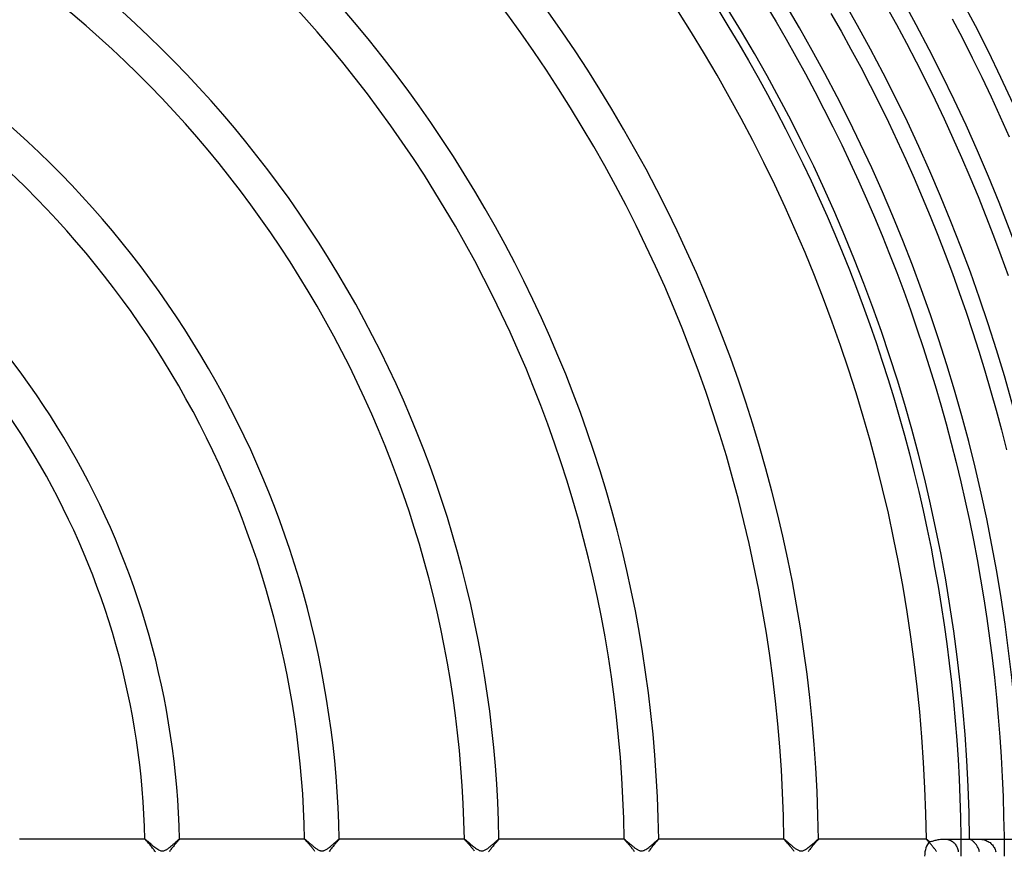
# Model space of a CAD drawing. Header units: millimetres. Extents: x -345 to 345, y -305 to 305.
# Tile 60 of 87: x 76 to 190, y 1 to 97. Entities that reach past the tile are written whole.
import ezdxf

# ---------------------------------------------------------------- set-up
doc = ezdxf.new("R2010")
doc.units = ezdxf.units.MM
doc.layers.add('HIDDEN', color=7, linetype='Continuous')
doc.layers.add('THICK', color=7, linetype='Continuous')

msp = doc.modelspace()

# ---------------------------------------------------------------- linework, layer by layer
at = {"layer": 'HIDDEN'}
for p, q in [((90.48, 2), (90.48, 2)), ((90.48, 2), (90.48, 2)), ((90.48, 2), (90.48, 2)), ((90.48, 2), (90.48, 2)), ((90.48, 2), (90.48, 2)), ((90.48, 2), (90.48, 2)), ((90.48, 2), (90.48, 2)), ((90.48, 2), (90.49, 1.99)), ((90.49, 1.99), (90.52, 1.98)), ((90.52, 1.98), (90.55, 1.95)), ((90.55, 1.95), (90.6, 1.91)), ((90.6, 1.91), (90.66, 1.87)), ((90.66, 1.87), (90.72, 1.81)), ((90.72, 1.81), (90.8, 1.74)), ((90.8, 1.74), (90.88, 1.67)), ((90.88, 1.67), (90.97, 1.59)), ((90.97, 1.59), (91.07, 1.51)), ((91.07, 1.51), (91.17, 1.42)), ((91.17, 1.42), (91.28, 1.33)), ((91.28, 1.33), (91.4, 1.23)), ((91.4, 1.23), (91.51, 1.14)), ((91.51, 1.14), (91.62, 1.05)), ((93.44, 1.11), (93.49, 1.16)), ((93.49, 1.16), (93.55, 1.2)), ((93.55, 1.2), (93.6, 1.25)), ((93.6, 1.25), (93.66, 1.3)), ((93.66, 1.3), (93.71, 1.34)), ((93.71, 1.34), (93.77, 1.39)), ((93.77, 1.39), (93.82, 1.44)), ((93.82, 1.44), (93.88, 1.48)), ((93.88, 1.48), (93.93, 1.53)), ((93.93, 1.53), (93.98, 1.58)), ((93.98, 1.58), (94.03, 1.62)), ((94.03, 1.62), (94.08, 1.66)), ((94.08, 1.66), (94.12, 1.7)), ((94.12, 1.7), (94.16, 1.74)), ((94.16, 1.74), (94.21, 1.78)), ((94.21, 1.78), (94.25, 1.81)), ((94.25, 1.81), (94.28, 1.85)), ((94.28, 1.85), (94.32, 1.88)), ((94.32, 1.88), (94.35, 1.9)), ((94.35, 1.9), (94.38, 1.93)), ((94.38, 1.93), (94.4, 1.95)), ((94.4, 1.95), (94.43, 1.97)), ((94.43, 1.97), (94.44, 1.98)), ((94.44, 1.98), (94.46, 1.99)), ((94.46, 1.99), (94.47, 2)), ((94.47, 2), (94.48, 2)), ((94.48, 2), (94.48, 2)), ((94.48, 2), (94.48, 2)), ((94.48, 2), (94.48, 2)), ((94.48, 2), (94.48, 2)), ((94.48, 2), (94.48, 2)), ((94.48, 2), (94.48, 2)), ((94.48, 2), (94.48, 2)), ((108.98, 2), (108.98, 2)), ((108.98, 2), (108.98, 2)), ((108.98, 2), (108.98, 2)), ((108.98, 2), (108.98, 2)), ((108.98, 2), (108.98, 2)), ((108.98, 2), (108.98, 2)), ((108.98, 2), (108.98, 2)), ((108.98, 2), (108.99, 2)), ((108.99, 2), (109, 1.99)), ((109, 1.99), (109.02, 1.98)), ((109.02, 1.98), (109.05, 1.96)), ((109.05, 1.96), (109.07, 1.94)), ((109.07, 1.94), (109.11, 1.91)), ((109.11, 1.91), (109.15, 1.88)), ((109.15, 1.88), (109.19, 1.84)), ((109.19, 1.84), (109.23, 1.8)), ((109.23, 1.8), (109.28, 1.76)), ((109.28, 1.76), (109.34, 1.71)), ((109.34, 1.71), (109.4, 1.66)), ((109.4, 1.66), (109.46, 1.61)), ((109.46, 1.61), (109.52, 1.56)), ((109.52, 1.56), (109.59, 1.5)), ((109.59, 1.5), (109.65, 1.44)), ((109.65, 1.44), (109.72, 1.38)), ((109.72, 1.38), (109.8, 1.32)), ((109.8, 1.32), (109.87, 1.26)), ((109.87, 1.26), (109.94, 1.2)), ((109.94, 1.2), (110.02, 1.14)), ((111.96, 1.13), (112.04, 1.2)), ((112.04, 1.2), (112.13, 1.27)), ((112.13, 1.27), (112.21, 1.34)), ((112.21, 1.34), (112.29, 1.41)), ((112.29, 1.41), (112.37, 1.48)), ((112.37, 1.48), (112.45, 1.55)), ((112.45, 1.55), (112.52, 1.61)), ((112.52, 1.61), (112.59, 1.68)), ((112.59, 1.68), (112.66, 1.74)), ((112.66, 1.74), (112.72, 1.79)), ((112.72, 1.79), (112.78, 1.84)), ((112.78, 1.84), (112.83, 1.89)), ((112.83, 1.89), (112.88, 1.93)), ((112.88, 1.93), (112.92, 1.96)), ((112.92, 1.96), (112.95, 1.98)), ((112.95, 1.98), (112.97, 2)), ((112.97, 2), (112.98, 2)), ((112.98, 2), (112.98, 2)), ((112.98, 2), (112.98, 2)), ((112.98, 2), (112.98, 2)), ((112.98, 2), (112.98, 2)), ((112.98, 2), (112.98, 2)), ((112.98, 2), (112.98, 2)), ((112.98, 2), (112.98, 2)), ((127.48, 2), (127.48, 2)), ((127.48, 2), (127.48, 2)), ((127.48, 2), (127.48, 2)), ((127.48, 2), (127.49, 2)), ((127.49, 2), (127.48, 2)), ((127.49, 2), (127.49, 2)), ((127.49, 2), (127.49, 2)), ((127.49, 2), (127.5, 2)), ((127.5, 2), (127.52, 1.98)), ((127.52, 1.98), (127.55, 1.96)), ((127.55, 1.96), (127.58, 1.93)), ((127.58, 1.93), (127.63, 1.89)), ((127.63, 1.89), (127.68, 1.85)), ((127.68, 1.85), (127.74, 1.8)), ((127.74, 1.8), (127.8, 1.75)), ((127.8, 1.75), (127.87, 1.69)), ((127.87, 1.69), (127.94, 1.62)), ((127.94, 1.62), (128.02, 1.56)), ((128.02, 1.56), (128.1, 1.49)), ((128.1, 1.49), (128.18, 1.42)), ((128.18, 1.42), (128.27, 1.34)), ((128.27, 1.34), (128.35, 1.27)), ((128.35, 1.27), (128.44, 1.2)), ((128.44, 1.2), (128.53, 1.13)), ((130.41, 1.09), (130.48, 1.15)), ((130.48, 1.15), (130.56, 1.21)), ((130.56, 1.21), (130.63, 1.27)), ((130.63, 1.27), (130.71, 1.33)), ((130.71, 1.33), (130.78, 1.4)), ((130.78, 1.4), (130.85, 1.46)), ((130.85, 1.46), (130.92, 1.52)), ((130.92, 1.52), (130.98, 1.57)), ((130.98, 1.57), (131.04, 1.63)), ((131.04, 1.63), (131.1, 1.68)), ((131.1, 1.68), (131.16, 1.73)), ((131.16, 1.73), (131.21, 1.78)), ((131.21, 1.78), (131.26, 1.82)), ((131.26, 1.82), (131.31, 1.86)), ((131.31, 1.86), (131.35, 1.9)), ((131.35, 1.9), (131.38, 1.93)), ((131.38, 1.93), (131.41, 1.95)), ((131.41, 1.95), (131.44, 1.97)), ((131.44, 1.97), (131.46, 1.99)), ((131.46, 1.99), (131.47, 2)), ((131.47, 2), (131.48, 2)), ((131.48, 2), (131.48, 2)), ((131.48, 2), (131.48, 2)), ((131.48, 2), (131.48, 2)), ((131.48, 2), (131.48, 2)), ((131.48, 2), (131.48, 2)), ((131.48, 2), (131.48, 2)), ((131.48, 2), (131.48, 2)), ((145.99, 2), (145.99, 2)), ((145.99, 2), (145.99, 2)), ((145.99, 2), (145.99, 2)), ((145.99, 2), (145.99, 2)), ((145.99, 2), (145.99, 2)), ((145.99, 2), (145.99, 2)), ((145.99, 2), (145.99, 2)), ((145.99, 2), (146, 2)), ((146, 2), (146.01, 1.99)), ((146.01, 1.99), (146.02, 1.98)), ((146.02, 1.98), (146.04, 1.97)), ((146.04, 1.97), (146.06, 1.95)), ((146.06, 1.95), (146.09, 1.93)), ((146.09, 1.93), (146.12, 1.9)), ((146.12, 1.9), (146.15, 1.87)), ((146.15, 1.87), (146.19, 1.84)), ((146.19, 1.84), (146.23, 1.81)), ((146.23, 1.81), (146.27, 1.77)), ((146.27, 1.77), (146.32, 1.73)), ((146.32, 1.73), (146.36, 1.69)), ((146.36, 1.69), (146.41, 1.65)), ((146.41, 1.65), (146.47, 1.6)), ((146.47, 1.6), (146.52, 1.56)), ((146.52, 1.56), (146.58, 1.51)), ((146.58, 1.51), (146.63, 1.46)), ((146.63, 1.46), (146.69, 1.41)), ((146.69, 1.41), (146.75, 1.36)), ((146.75, 1.36), (146.81, 1.31)), ((146.81, 1.31), (146.88, 1.25)), ((146.88, 1.25), (146.94, 1.2)), ((146.94, 1.2), (147.01, 1.15)), ((147.01, 1.15), (147.07, 1.09)), ((148.95, 1.12), (149.07, 1.21)), ((149.07, 1.21), (149.18, 1.31)), ((149.18, 1.31), (149.29, 1.4)), ((149.29, 1.4), (149.39, 1.5)), ((149.39, 1.5), (149.5, 1.59)), ((149.5, 1.59), (149.59, 1.67)), ((149.59, 1.67), (149.68, 1.75)), ((149.68, 1.75), (149.76, 1.82)), ((149.76, 1.82), (149.83, 1.88)), ((149.83, 1.88), (149.89, 1.93)), ((149.89, 1.93), (149.94, 1.97)), ((149.94, 1.97), (149.97, 1.99)), ((149.97, 1.99), (149.98, 2)), ((149.99, 2), (149.98, 2)), ((149.98, 2), (149.98, 2)), ((149.98, 2), (149.99, 2)), ((149.99, 2), (149.99, 2)), ((149.99, 2), (149.99, 2)), ((149.99, 2), (149.99, 2)), ((149.99, 2), (149.99, 2)), ((164.49, 2), (164.49, 2)), ((164.49, 2), (164.49, 2)), ((164.49, 2), (164.49, 2)), ((164.49, 2), (164.49, 2)), ((164.49, 2), (164.49, 2)), ((164.49, 2), (164.49, 2)), ((164.49, 2), (164.49, 2)), ((164.49, 2), (164.5, 2)), ((164.5, 2), (164.51, 1.99)), ((164.51, 1.99), (164.53, 1.97)), ((164.53, 1.97), (164.56, 1.96)), ((164.56, 1.96), (164.59, 1.93)), ((164.59, 1.93), (164.62, 1.9)), ((164.62, 1.9), (164.66, 1.87)), ((164.66, 1.87), (164.71, 1.83)), ((164.71, 1.83), (164.76, 1.78)), ((164.76, 1.78), (164.81, 1.74)), ((164.81, 1.74), (164.87, 1.69)), ((164.87, 1.69), (164.93, 1.63)), ((164.93, 1.63), (165, 1.58)), ((165, 1.58), (165.07, 1.52)), ((165.07, 1.52), (165.13, 1.46)), ((165.13, 1.46), (165.21, 1.4)), ((165.21, 1.4), (165.28, 1.34)), ((165.28, 1.34), (165.35, 1.27)), ((165.35, 1.27), (165.43, 1.21)), ((165.43, 1.21), (165.5, 1.15)), ((165.5, 1.15), (165.58, 1.09)), ((167.4, 1.08), (167.5, 1.16)), ((167.5, 1.16), (167.6, 1.24)), ((167.6, 1.24), (167.7, 1.33)), ((167.7, 1.33), (167.8, 1.41)), ((167.8, 1.41), (167.89, 1.49)), ((167.89, 1.49), (167.98, 1.57)), ((167.98, 1.57), (168.07, 1.65)), ((168.07, 1.65), (168.15, 1.72)), ((168.15, 1.72), (168.22, 1.79)), ((168.22, 1.79), (168.29, 1.85)), ((168.29, 1.85), (168.35, 1.9)), ((168.35, 1.9), (168.4, 1.94)), ((168.4, 1.94), (168.44, 1.97)), ((168.44, 1.97), (168.47, 1.99)), ((168.47, 1.99), (168.49, 2)), ((168.49, 2), (168.49, 2)), ((168.49, 2), (168.49, 2)), ((168.49, 2), (168.49, 2)), ((168.49, 2), (168.49, 2)), ((168.49, 2), (168.49, 2)), ((168.49, 2), (168.49, 2)), ((168.49, 2), (168.49, 2)), ((180.99, 2), (180.99, 2)), ((180.99, 2), (181, 2)), ((180.99, 2), (180.99, 2)), ((180.99, 2), (180.99, 2)), ((180.99, 2), (180.99, 2)), ((180.99, 2), (180.99, 2)), ((180.99, 2), (180.99, 2)), ((180.99, 2), (180.99, 2)), ((181, 2), (181.01, 1.99)), ((181.01, 1.99), (181.02, 1.98)), ((181.02, 1.98), (181.04, 1.97)), ((181.04, 1.97), (181.06, 1.96)), ((181.06, 1.96), (181.08, 1.94)), ((181.08, 1.94), (181.1, 1.92)), ((181.1, 1.92), (181.13, 1.89)), ((181.13, 1.89), (181.16, 1.87)), ((181.16, 1.87), (181.2, 1.84)), ((181.2, 1.84), (181.24, 1.81)), ((181.24, 1.81), (181.27, 1.77)), ((181.27, 1.77), (181.32, 1.74)), ((181.32, 1.74), (181.36, 1.7)), ((181.36, 1.7), (181.44, 1.71)), ((181.44, 1.71), (181.52, 1.73)), ((181.52, 1.73), (181.61, 1.75)), ((181.61, 1.75), (181.7, 1.77)), ((181.7, 1.77), (181.8, 1.8)), ((181.8, 1.8), (181.91, 1.83)), ((181.91, 1.83), (182.02, 1.85)), ((182.02, 1.85), (182.13, 1.88)), ((182.13, 1.88), (182.25, 1.91)), ((182.25, 1.91), (182.37, 1.93)), ((182.37, 1.93), (182.49, 1.96)), ((182.49, 1.96), (182.61, 1.97)), ((182.61, 1.97), (182.74, 1.99)), ((182.74, 1.99), (182.87, 2)), ((182.87, 2), (183, 2)), ((183, 2), (183.12, 2)), ((183, 2), (184.99, 2)), ((183.12, 2), (183.25, 1.99)), ((183.25, 1.99), (183.37, 1.97)), ((183.37, 1.97), (183.49, 1.95)), ((183.49, 1.95), (183.61, 1.91)), ((183.61, 1.91), (183.72, 1.87)), ((183.72, 1.87), (183.83, 1.83)), ((183.83, 1.83), (183.93, 1.77)), ((183.93, 1.77), (184.02, 1.71)), ((184.02, 1.71), (184.11, 1.64)), ((184.11, 1.64), (184.2, 1.56)), ((184.2, 1.56), (184.27, 1.48)), ((184.27, 1.48), (184.34, 1.4)), ((184.34, 1.4), (184.41, 1.3)), ((184.41, 1.3), (184.46, 1.21)), ((184.46, 1.21), (184.52, 1.11)), ((185.99, 2), (185.99, 2)), ((185.99, 2), (185.99, 2)), ((185.99, 2), (185.99, 2)), ((185.99, 2), (185.99, 2)), ((185.99, 2), (185.99, 2)), ((185.99, 2), (185.99, 2)), ((185.99, 2), (186.01, 2)), ((185.99, 2), (185.99, 2)), ((186.01, 2), (186.03, 2)), ((186.03, 2), (186.07, 2)), ((186.07, 2), (186.11, 1.99)), ((186.11, 1.99), (186.16, 1.99)), ((186.16, 1.99), (186.22, 1.99)), ((186.22, 1.99), (186.3, 1.99)), ((186.3, 1.99), (186.38, 1.99)), ((186.38, 1.99), (186.46, 2)), ((186.46, 2), (186.56, 2)), ((186.56, 2), (186.65, 2)), ((186.65, 2), (186.76, 2)), ((186.76, 2), (186.86, 2)), ((186.76, 2), (189.99, 2)), ((186.86, 2), (186.97, 2)), ((186.97, 2), (187.08, 1.99)), ((187.08, 1.99), (187.19, 1.98)), ((187.19, 1.98), (187.31, 1.97)), ((187.31, 1.97), (187.43, 1.95)), ((187.43, 1.95), (187.55, 1.93)), ((187.55, 1.93), (187.67, 1.9)), ((187.67, 1.9), (187.8, 1.86)), ((187.8, 1.86), (187.92, 1.82)), ((187.92, 1.82), (188.03, 1.77)), ((188.03, 1.77), (188.15, 1.71)), ((188.15, 1.71), (188.25, 1.65)), ((188.25, 1.65), (188.36, 1.58)), ((188.36, 1.58), (188.46, 1.5)), ((188.46, 1.5), (188.55, 1.41)), ((188.55, 1.41), (188.63, 1.32)), ((188.63, 1.32), (188.71, 1.22)), ((188.71, 1.22), (188.78, 1.11)), ((91.62, 1.05), (91.74, 0.97)), ((91.74, 0.97), (91.85, 0.89)), ((91.85, 0.89), (91.96, 0.81)), ((91.96, 0.81), (92.07, 0.75)), ((92.07, 0.75), (92.17, 0.7)), ((92.17, 0.7), (92.26, 0.67)), ((92.26, 0.67), (92.34, 0.64)), ((92.34, 0.64), (92.41, 0.63)), ((92.41, 0.63), (92.48, 0.62)), ((92.48, 0.62), (92.55, 0.63)), ((92.55, 0.63), (92.62, 0.64)), ((92.62, 0.64), (92.69, 0.65)), ((92.69, 0.65), (92.76, 0.67)), ((92.76, 0.67), (92.82, 0.7)), ((92.82, 0.7), (92.89, 0.73)), ((92.89, 0.73), (92.95, 0.76)), ((92.95, 0.76), (93.01, 0.8)), ((93.01, 0.8), (93.07, 0.84)), ((93.07, 0.84), (93.12, 0.87)), ((93.12, 0.87), (93.17, 0.91)), ((93.17, 0.91), (93.22, 0.94)), ((93.22, 0.94), (93.27, 0.98)), ((93.27, 0.98), (93.33, 1.02)), ((93.33, 1.02), (93.38, 1.07)), ((93.38, 1.07), (93.44, 1.11)), ((110.02, 1.14), (110.1, 1.07)), ((110.1, 1.07), (110.17, 1.02)), ((110.17, 1.02), (110.25, 0.96)), ((110.25, 0.96), (110.33, 0.9)), ((110.33, 0.9), (110.4, 0.85)), ((110.4, 0.85), (110.48, 0.8)), ((110.48, 0.8), (110.55, 0.76)), ((110.55, 0.76), (110.62, 0.72)), ((110.62, 0.72), (110.69, 0.69)), ((110.69, 0.69), (110.76, 0.67)), ((110.76, 0.67), (110.82, 0.65)), ((110.82, 0.65), (110.88, 0.64)), ((110.88, 0.64), (110.93, 0.63)), ((110.93, 0.63), (110.99, 0.62)), ((110.99, 0.62), (111.04, 0.63)), ((111.04, 0.63), (111.09, 0.63)), ((111.09, 0.63), (111.15, 0.64)), ((111.15, 0.64), (111.2, 0.66)), ((111.2, 0.66), (111.26, 0.68)), ((111.26, 0.68), (111.32, 0.7)), ((111.32, 0.7), (111.39, 0.73)), ((111.39, 0.73), (111.47, 0.77)), ((111.47, 0.77), (111.54, 0.82)), ((111.54, 0.82), (111.62, 0.87)), ((111.62, 0.87), (111.71, 0.93)), ((111.71, 0.93), (111.79, 0.99)), ((111.79, 0.99), (111.87, 1.06)), ((111.87, 1.06), (111.96, 1.13)), ((128.53, 1.13), (128.61, 1.06)), ((128.61, 1.06), (128.7, 1)), ((128.7, 1), (128.78, 0.94)), ((128.78, 0.94), (128.87, 0.88)), ((128.87, 0.88), (128.95, 0.82)), ((128.95, 0.82), (129.03, 0.77)), ((129.03, 0.77), (129.12, 0.73)), ((129.12, 0.73), (129.2, 0.69)), ((129.2, 0.69), (129.29, 0.66)), ((129.29, 0.66), (129.37, 0.64)), ((129.37, 0.64), (129.44, 0.63)), ((129.44, 0.63), (129.52, 0.62)), ((129.52, 0.62), (129.59, 0.63)), ((129.59, 0.63), (129.67, 0.65)), ((129.67, 0.65), (129.74, 0.67)), ((129.74, 0.67), (129.82, 0.7)), ((129.82, 0.7), (129.9, 0.74)), ((129.9, 0.74), (129.97, 0.78)), ((129.97, 0.78), (130.05, 0.82)), ((130.05, 0.82), (130.12, 0.87)), ((130.12, 0.87), (130.19, 0.92)), ((130.19, 0.92), (130.26, 0.97)), ((130.26, 0.97), (130.33, 1.03)), ((130.33, 1.03), (130.41, 1.09)), ((147.07, 1.09), (147.14, 1.04)), ((147.14, 1.04), (147.2, 0.99)), ((147.2, 0.99), (147.27, 0.95)), ((147.27, 0.95), (147.33, 0.9)), ((147.33, 0.9), (147.39, 0.86)), ((147.39, 0.86), (147.46, 0.82)), ((147.46, 0.82), (147.52, 0.78)), ((147.52, 0.78), (147.58, 0.75)), ((147.58, 0.75), (147.64, 0.71)), ((147.64, 0.71), (147.71, 0.69)), ((147.71, 0.69), (147.77, 0.66)), ((147.77, 0.66), (147.85, 0.64)), ((147.85, 0.64), (147.92, 0.63)), ((147.92, 0.63), (147.99, 0.62)), ((147.99, 0.62), (148.06, 0.63)), ((148.06, 0.63), (148.13, 0.64)), ((148.13, 0.64), (148.21, 0.66)), ((148.21, 0.66), (148.3, 0.69)), ((148.3, 0.69), (148.4, 0.74)), ((148.4, 0.74), (148.51, 0.8)), ((148.51, 0.8), (148.62, 0.87)), ((148.62, 0.87), (148.73, 0.95)), ((148.73, 0.95), (148.84, 1.03)), ((148.84, 1.03), (148.95, 1.12)), ((165.58, 1.09), (165.65, 1.03)), ((165.65, 1.03), (165.73, 0.97)), ((165.73, 0.97), (165.8, 0.92)), ((165.8, 0.92), (165.88, 0.87)), ((165.88, 0.87), (165.96, 0.82)), ((165.96, 0.82), (166.03, 0.77)), ((166.03, 0.77), (166.1, 0.73)), ((166.1, 0.73), (166.18, 0.7)), ((166.18, 0.7), (166.24, 0.67)), ((166.24, 0.67), (166.31, 0.65)), ((166.31, 0.65), (166.37, 0.64)), ((166.37, 0.64), (166.42, 0.63)), ((166.42, 0.63), (166.48, 0.62)), ((166.48, 0.62), (166.53, 0.63)), ((166.53, 0.63), (166.59, 0.63)), ((166.59, 0.63), (166.64, 0.64)), ((166.64, 0.64), (166.7, 0.65)), ((166.7, 0.65), (166.76, 0.67)), ((166.76, 0.67), (166.83, 0.7)), ((166.83, 0.7), (166.91, 0.74)), ((166.91, 0.74), (167, 0.8)), ((167, 0.8), (167.1, 0.86)), ((167.1, 0.86), (167.2, 0.92)), ((167.2, 0.92), (167.3, 1)), ((167.3, 1), (167.4, 1.08)), ((184.52, 1.11), (184.56, 1)), ((184.56, 1), (184.6, 0.89)), ((184.6, 0.89), (184.64, 0.78)), ((184.64, 0.78), (184.66, 0.66)), ((184.66, 0.66), (184.69, 0.53)), ((188.78, 1.11), (188.84, 1)), ((188.84, 1), (188.9, 0.89)), ((188.9, 0.89), (188.95, 0.77)), ((188.95, 0.77), (188.99, 0.64)), ((188.99, 0.64), (189.02, 0.52))]:
    msp.add_line(p, q, dxfattribs=at)
msp.add_ellipse((181.99, 0), major_axis=(0, -2), ratio=0.601251, start_param=-2.587025, end_param=-1.570796, dxfattribs=at)
at = {"layer": 'THICK'}
for p, q in [((162.39, 98.64), (163.58, 96.66)), ((176.35, 98.51), (177.53, 96.37)), ((156.94, 97.95), (158.12, 96.04)), ((169.94, 97.66), (171.11, 95.59)), ((183.99, 97.01), (185.16, 94.77)), ((158.12, 96.04), (159.27, 94.11)), ((163.58, 96.66), (164.74, 94.67)), ((177.53, 96.37), (178.69, 94.21)), ((164.74, 94.67), (165.87, 92.66)), ((171.11, 95.59), (172.26, 93.51)), ((185.16, 94.77), (186.29, 92.51)), ((159.27, 94.11), (160.4, 92.18)), ((178.69, 94.21), (179.82, 92.03)), ((165.87, 92.66), (166.98, 90.64)), ((172.26, 93.51), (173.38, 91.41)), ((186.29, 92.51), (187.4, 90.25)), ((160.4, 92.18), (161.51, 90.22)), ((173.38, 91.41), (174.48, 89.3)), ((179.82, 92.03), (180.92, 89.85)), ((161.51, 90.22), (162.59, 88.26)), ((166.98, 90.64), (168.07, 88.61)), ((187.4, 90.25), (188.48, 87.97)), ((174.48, 89.3), (175.55, 87.18)), ((180.92, 89.85), (182, 87.64)), ((162.59, 88.26), (163.65, 86.28)), ((168.07, 88.61), (169.13, 86.57)), ((188.48, 87.97), (189.54, 85.68)), ((175.55, 87.18), (176.59, 85.04)), ((182, 87.64), (183.05, 85.43)), ((163.65, 86.28), (164.68, 84.29)), ((169.13, 86.57), (170.17, 84.51)), ((189.54, 85.68), (190.56, 83.37)), ((170.17, 84.51), (171.18, 82.44)), ((176.59, 85.04), (177.61, 82.89)), ((183.05, 85.43), (184.07, 83.2)), ((164.68, 84.29), (165.69, 82.28)), ((165.69, 82.28), (166.68, 80.27)), ((171.18, 82.44), (172.17, 80.36)), ((177.61, 82.89), (178.6, 80.73)), ((184.07, 83.2), (185.06, 80.97)), ((166.68, 80.27), (167.64, 78.24)), ((172.17, 80.36), (173.13, 78.26)), ((178.6, 80.73), (179.57, 78.56)), ((185.06, 80.97), (186.03, 78.71)), ((186.03, 78.71), (186.97, 76.45)), ((167.64, 78.24), (168.58, 76.2)), ((173.13, 78.26), (174.07, 76.16)), ((179.57, 78.56), (180.51, 76.38)), ((186.97, 76.45), (187.89, 74.18)), ((168.58, 76.2), (169.49, 74.15)), ((174.07, 76.16), (174.98, 74.04)), ((180.51, 76.38), (181.42, 74.18)), ((169.49, 74.15), (170.38, 72.09)), ((181.42, 74.18), (182.31, 71.98)), ((187.89, 74.18), (188.77, 71.89)), ((174.98, 74.04), (175.87, 71.91)), ((170.38, 72.09), (171.24, 70.02)), ((175.87, 71.91), (176.73, 69.77)), ((182.31, 71.98), (183.17, 69.76)), ((188.77, 71.89), (189.63, 69.6)), ((171.24, 70.02), (172.07, 67.94)), ((176.73, 69.77), (177.56, 67.62)), ((183.17, 69.76), (184, 67.53)), ((189.63, 69.6), (190.46, 67.29)), ((172.07, 67.94), (172.89, 65.84)), ((177.56, 67.62), (178.37, 65.46)), ((184, 67.53), (184.8, 65.3)), ((172.89, 65.84), (173.67, 63.74)), ((178.37, 65.46), (179.15, 63.3)), ((184.8, 65.3), (185.58, 63.05)), ((173.67, 63.74), (174.43, 61.63)), ((179.15, 63.3), (179.9, 61.12)), ((185.58, 63.05), (186.33, 60.79)), ((174.43, 61.63), (175.17, 59.51)), ((179.9, 61.12), (180.63, 58.93)), ((186.33, 60.79), (187.06, 58.53)), ((175.17, 59.51), (175.88, 57.38)), ((180.63, 58.93), (181.33, 56.74)), ((187.06, 58.53), (187.75, 56.26)), ((175.88, 57.38), (176.56, 55.24)), ((181.33, 56.74), (182.01, 54.53)), ((187.75, 56.26), (188.42, 53.97)), ((176.56, 55.24), (177.22, 53.1)), ((182.01, 54.53), (182.65, 52.32)), ((188.42, 53.97), (189.06, 51.68)), ((177.22, 53.1), (177.85, 50.94)), ((182.65, 52.32), (183.28, 50.1)), ((189.06, 51.68), (189.68, 49.39)), ((177.85, 50.94), (178.45, 48.78)), ((183.28, 50.1), (183.87, 47.88)), ((189.68, 49.39), (190.26, 47.08)), ((178.45, 48.78), (179.03, 46.62)), ((183.87, 47.88), (184.44, 45.64)), ((179.03, 46.62), (179.58, 44.44)), ((184.44, 45.64), (184.98, 43.4)), ((179.58, 44.44), (180.11, 42.26)), ((184.98, 43.4), (185.49, 41.15)), ((180.11, 42.26), (180.61, 40.07)), ((185.49, 41.15), (185.97, 38.9)), ((180.61, 40.07), (181.08, 37.88)), ((185.97, 38.9), (186.43, 36.64)), ((181.08, 37.88), (181.53, 35.68)), ((186.43, 36.64), (186.86, 34.38)), ((181.53, 35.68), (181.95, 33.47)), ((186.86, 34.38), (187.27, 32.11)), ((181.95, 33.47), (182.34, 31.27)), ((187.27, 32.11), (187.64, 29.84)), ((182.34, 31.27), (182.7, 29.05)), ((187.64, 29.84), (187.99, 27.56)), ((182.7, 29.05), (183.04, 26.83)), ((187.99, 27.56), (188.31, 25.28)), ((183.04, 26.83), (183.36, 24.61)), ((188.31, 25.28), (188.6, 22.99)), ((183.36, 24.61), (183.64, 22.38)), ((188.6, 22.99), (188.87, 20.7)), ((183.64, 22.38), (183.9, 20.16)), ((188.87, 20.7), (189.11, 18.41)), ((183.9, 20.16), (184.13, 17.92)), ((189.11, 18.41), (189.32, 16.11)), ((184.13, 17.92), (184.33, 15.69)), ((189.32, 16.11), (189.5, 13.82)), ((184.33, 15.69), (184.51, 13.45)), ((189.5, 13.82), (189.65, 11.52)), ((184.51, 13.45), (184.66, 11.21)), ((189.65, 11.52), (189.78, 9.21)), ((184.66, 11.21), (184.78, 8.97)), ((189.78, 9.21), (189.87, 6.91)), ((184.78, 8.97), (184.88, 6.73)), ((189.87, 6.91), (189.94, 4.61)), ((184.88, 6.73), (184.95, 4.49)), ((189.94, 4.61), (189.99, 2.3)), ((184.95, 4.49), (184.99, 2.24)), ((189.99, 2.3), (190, 0)), ((90.48, 2), (75.97, 2)), ((90.48, 1.99), (90.48, 2)), ((90.5, 1.96), (90.48, 1.99)), ((90.52, 1.93), (90.5, 1.96)), ((90.55, 1.9), (90.52, 1.93)), ((90.59, 1.85), (90.55, 1.9)), ((90.64, 1.8), (90.59, 1.85)), ((90.69, 1.74), (90.64, 1.8)), ((90.74, 1.68), (90.69, 1.74)), ((90.8, 1.61), (90.74, 1.68)), ((90.87, 1.54), (90.8, 1.61)), ((90.94, 1.47), (90.87, 1.54)), ((91, 1.39), (90.94, 1.47)), ((91.08, 1.31), (91, 1.39)), ((91.15, 1.22), (91.08, 1.31)), ((91.22, 1.14), (91.15, 1.22)), ((93.78, 1.15), (93.7, 1.07)), ((93.85, 1.24), (93.78, 1.15)), ((93.92, 1.32), (93.85, 1.24)), ((93.99, 1.4), (93.92, 1.32)), ((94.05, 1.48), (93.99, 1.4)), ((94.12, 1.55), (94.05, 1.48)), ((94.17, 1.62), (94.12, 1.55)), ((94.23, 1.68), (94.17, 1.62)), ((94.28, 1.74), (94.23, 1.68)), ((94.32, 1.8), (94.28, 1.74)), ((94.36, 1.84), (94.32, 1.8)), ((94.4, 1.89), (94.36, 1.84)), ((94.43, 1.92), (94.4, 1.89)), ((94.45, 1.95), (94.43, 1.92)), ((94.47, 1.97), (94.45, 1.95)), ((94.48, 1.99), (94.47, 1.97)), ((108.98, 2), (94.48, 2)), ((94.48, 2), (94.48, 1.99)), ((108.99, 1.99), (108.98, 2)), ((108.99, 1.97), (108.99, 1.99)), ((109.01, 1.95), (108.99, 1.97)), ((109.03, 1.92), (109.01, 1.95)), ((109.06, 1.89), (109.03, 1.92)), ((109.09, 1.86), (109.06, 1.89)), ((109.13, 1.81), (109.09, 1.86)), ((109.17, 1.77), (109.13, 1.81)), ((109.21, 1.72), (109.17, 1.77)), ((109.26, 1.67), (109.21, 1.72)), ((109.31, 1.61), (109.26, 1.67)), ((109.36, 1.55), (109.31, 1.61)), ((109.41, 1.49), (109.36, 1.55)), ((109.47, 1.43), (109.41, 1.49)), ((109.53, 1.36), (109.47, 1.43)), ((109.59, 1.3), (109.53, 1.36)), ((109.65, 1.23), (109.59, 1.3)), ((109.7, 1.16), (109.65, 1.23)), ((109.76, 1.09), (109.7, 1.16)), ((112.28, 1.15), (112.2, 1.06)), ((112.35, 1.24), (112.28, 1.15)), ((112.42, 1.32), (112.35, 1.24)), ((112.49, 1.4), (112.42, 1.32)), ((112.55, 1.48), (112.49, 1.4)), ((112.62, 1.55), (112.55, 1.48)), ((112.68, 1.62), (112.62, 1.55)), ((112.73, 1.68), (112.68, 1.62)), ((112.78, 1.74), (112.73, 1.68)), ((112.83, 1.79), (112.78, 1.74)), ((112.87, 1.84), (112.83, 1.79)), ((112.9, 1.88), (112.87, 1.84)), ((112.93, 1.92), (112.9, 1.88)), ((112.95, 1.95), (112.93, 1.92)), ((112.97, 1.97), (112.95, 1.95)), ((112.98, 1.99), (112.97, 1.97)), ((127.48, 2), (112.98, 2)), ((112.98, 2), (112.98, 1.99)), ((127.49, 1.99), (127.48, 2)), ((127.5, 1.97), (127.49, 1.99)), ((127.52, 1.94), (127.5, 1.97)), ((127.55, 1.9), (127.52, 1.94)), ((127.59, 1.86), (127.55, 1.9)), ((127.63, 1.81), (127.59, 1.86)), ((127.68, 1.76), (127.63, 1.81)), ((127.73, 1.7), (127.68, 1.76)), ((127.79, 1.63), (127.73, 1.7)), ((127.85, 1.56), (127.79, 1.63)), ((127.92, 1.49), (127.85, 1.56)), ((127.99, 1.41), (127.92, 1.49)), ((128.06, 1.33), (127.99, 1.41)), ((128.13, 1.24), (128.06, 1.33)), ((128.21, 1.16), (128.13, 1.24)), ((128.28, 1.07), (128.21, 1.16)), ((130.81, 1.19), (130.74, 1.11)), ((130.88, 1.28), (130.81, 1.19)), ((130.95, 1.36), (130.88, 1.28)), ((131.02, 1.44), (130.95, 1.36)), ((131.08, 1.51), (131.02, 1.44)), ((131.15, 1.58), (131.08, 1.51)), ((131.2, 1.65), (131.15, 1.58)), ((131.26, 1.71), (131.2, 1.65)), ((131.31, 1.77), (131.26, 1.71)), ((131.35, 1.82), (131.31, 1.77)), ((131.39, 1.87), (131.35, 1.82)), ((131.42, 1.91), (131.39, 1.87)), ((131.45, 1.94), (131.42, 1.91)), ((131.47, 1.97), (131.45, 1.94)), ((131.48, 1.99), (131.47, 1.97)), ((145.99, 2), (131.48, 2)), ((131.48, 2), (131.48, 1.99)), ((145.99, 1.99), (145.99, 2)), ((146, 1.98), (145.99, 1.99)), ((146.01, 1.96), (146, 1.98)), ((146.03, 1.93), (146.01, 1.96)), ((146.06, 1.9), (146.03, 1.93)), ((146.09, 1.87), (146.06, 1.9)), ((146.12, 1.83), (146.09, 1.87)), ((146.16, 1.78), (146.12, 1.83)), ((146.2, 1.74), (146.16, 1.78)), ((146.25, 1.68), (146.2, 1.74)), ((146.29, 1.63), (146.25, 1.68)), ((146.35, 1.57), (146.29, 1.63)), ((146.4, 1.51), (146.35, 1.57)), ((146.45, 1.45), (146.4, 1.51)), ((146.51, 1.38), (146.45, 1.45)), ((146.57, 1.32), (146.51, 1.38)), ((146.63, 1.25), (146.57, 1.32)), ((146.69, 1.18), (146.63, 1.25)), ((146.75, 1.1), (146.69, 1.18)), ((149.32, 1.2), (149.25, 1.12)), ((149.39, 1.29), (149.32, 1.2)), ((149.46, 1.37), (149.39, 1.29)), ((149.53, 1.44), (149.46, 1.37)), ((149.59, 1.52), (149.53, 1.44)), ((149.65, 1.59), (149.59, 1.52)), ((149.71, 1.66), (149.65, 1.59)), ((149.76, 1.72), (149.71, 1.66)), ((149.81, 1.77), (149.76, 1.72)), ((149.86, 1.83), (149.81, 1.77)), ((149.89, 1.87), (149.86, 1.83)), ((149.93, 1.91), (149.89, 1.87)), ((149.95, 1.94), (149.93, 1.91)), ((149.97, 1.97), (149.95, 1.94)), ((149.98, 1.99), (149.97, 1.97)), ((149.99, 2), (149.98, 1.99)), ((164.49, 2), (149.99, 2)), ((164.49, 1.99), (164.49, 2)), ((164.5, 1.97), (164.49, 1.99)), ((164.52, 1.95), (164.5, 1.97)), ((164.54, 1.92), (164.52, 1.95)), ((164.57, 1.89), (164.54, 1.92)), ((164.6, 1.85), (164.57, 1.89)), ((164.64, 1.81), (164.6, 1.85)), ((164.68, 1.76), (164.64, 1.81)), ((164.73, 1.71), (164.68, 1.76)), ((164.78, 1.65), (164.73, 1.71)), ((164.83, 1.59), (164.78, 1.65)), ((164.88, 1.53), (164.83, 1.59)), ((164.94, 1.47), (164.88, 1.53)), ((165, 1.4), (164.94, 1.47)), ((165.06, 1.33), (165, 1.4)), ((165.12, 1.26), (165.06, 1.33)), ((165.18, 1.19), (165.12, 1.26)), ((165.24, 1.12), (165.18, 1.19)), ((167.78, 1.16), (167.71, 1.07)), ((167.85, 1.24), (167.78, 1.16)), ((167.92, 1.33), (167.85, 1.24)), ((167.99, 1.4), (167.92, 1.33)), ((168.06, 1.48), (167.99, 1.4)), ((168.12, 1.55), (168.06, 1.48)), ((168.18, 1.62), (168.12, 1.55)), ((168.23, 1.68), (168.18, 1.62)), ((168.28, 1.74), (168.23, 1.68)), ((168.33, 1.79), (168.28, 1.74)), ((168.37, 1.84), (168.33, 1.79)), ((168.41, 1.88), (168.37, 1.84)), ((168.44, 1.92), (168.41, 1.88)), ((168.46, 1.95), (168.44, 1.92)), ((168.47, 1.97), (168.46, 1.95)), ((168.48, 1.99), (168.47, 1.97)), ((168.49, 2), (168.48, 1.99)), ((180.99, 2), (168.49, 2)), ((180.99, 1.99), (180.99, 2)), ((181, 1.98), (180.99, 1.99)), ((181.01, 1.96), (181, 1.98)), ((181.03, 1.93), (181.01, 1.96)), ((181.06, 1.9), (181.03, 1.93)), ((181.09, 1.87), (181.06, 1.9)), ((181.12, 1.83), (181.09, 1.87)), ((181.16, 1.78), (181.12, 1.83)), ((181.2, 1.74), (181.16, 1.78)), ((181.25, 1.69), (181.2, 1.74)), ((181.29, 1.63), (181.25, 1.69)), ((181.35, 1.57), (181.29, 1.63)), ((181.4, 1.51), (181.35, 1.57)), ((181.45, 1.45), (181.4, 1.51)), ((181.51, 1.39), (181.45, 1.45)), ((181.57, 1.32), (181.51, 1.39)), ((181.63, 1.25), (181.57, 1.32)), ((181.69, 1.18), (181.63, 1.25)), ((181.75, 1.11), (181.69, 1.18)), ((184.99, 2.24), (185, 0)), ((184.99, 2), (185.99, 2)), ((186, 1.99), (185.99, 2)), ((185.99, 2), (185.99, 2)), ((186.01, 1.99), (186, 1.99)), ((186.03, 1.98), (186.01, 1.99)), ((186.06, 1.97), (186.03, 1.98)), ((186.08, 1.95), (186.06, 1.97)), ((186.12, 1.94), (186.08, 1.95)), ((186.15, 1.91), (186.12, 1.94)), ((186.2, 1.89), (186.15, 1.91)), ((186.24, 1.86), (186.2, 1.89)), ((186.29, 1.83), (186.24, 1.86)), ((186.34, 1.79), (186.29, 1.83)), ((186.39, 1.74), (186.34, 1.79)), ((186.45, 1.7), (186.39, 1.74)), ((186.5, 1.64), (186.45, 1.7)), ((186.56, 1.59), (186.5, 1.64)), ((186.62, 1.53), (186.56, 1.59)), ((186.67, 1.46), (186.62, 1.53)), ((186.73, 1.39), (186.67, 1.46)), ((186.78, 1.32), (186.73, 1.39)), ((186.83, 1.24), (186.78, 1.32)), ((186.88, 1.16), (186.83, 1.24)), ((186.93, 1.08), (186.88, 1.16)), ((189.99, 2), (191.99, 2)), ((91.3, 1.05), (91.22, 1.14)), ((91.37, 0.96), (91.3, 1.05)), ((91.44, 0.87), (91.37, 0.96)), ((91.51, 0.78), (91.44, 0.87)), ((91.57, 0.7), (91.51, 0.78)), ((91.63, 0.61), (91.57, 0.7)), ((91.69, 0.53), (91.63, 0.61)), ((93.36, 0.62), (93.31, 0.53)), ((93.43, 0.71), (93.36, 0.62)), ((93.49, 0.8), (93.43, 0.71)), ((93.56, 0.89), (93.49, 0.8)), ((93.63, 0.98), (93.56, 0.89)), ((93.7, 1.07), (93.63, 0.98)), ((109.82, 1.02), (109.76, 1.09)), ((109.88, 0.95), (109.82, 1.02)), ((109.93, 0.89), (109.88, 0.95)), ((109.98, 0.82), (109.93, 0.89)), ((110.04, 0.75), (109.98, 0.82)), ((110.08, 0.69), (110.04, 0.75)), ((110.13, 0.62), (110.08, 0.69)), ((110.17, 0.56), (110.13, 0.62)), ((111.86, 0.61), (111.81, 0.53)), ((111.92, 0.7), (111.86, 0.61)), ((111.99, 0.79), (111.92, 0.7)), ((112.06, 0.88), (111.99, 0.79)), ((112.13, 0.97), (112.06, 0.88)), ((112.2, 1.06), (112.13, 0.97)), ((128.35, 0.99), (128.28, 1.07)), ((128.42, 0.91), (128.35, 0.99)), ((128.48, 0.82), (128.42, 0.91)), ((128.55, 0.74), (128.48, 0.82)), ((128.6, 0.66), (128.55, 0.74)), ((128.66, 0.58), (128.6, 0.66)), ((130.34, 0.58), (130.29, 0.5)), ((130.4, 0.67), (130.34, 0.58)), ((130.46, 0.76), (130.4, 0.67)), ((130.53, 0.84), (130.46, 0.76)), ((130.6, 0.93), (130.53, 0.84)), ((130.67, 1.02), (130.6, 0.93)), ((130.74, 1.11), (130.67, 1.02)), ((146.82, 1.03), (146.75, 1.1)), ((146.88, 0.96), (146.82, 1.03)), ((146.93, 0.88), (146.88, 0.96)), ((146.99, 0.81), (146.93, 0.88)), ((147.04, 0.74), (146.99, 0.81)), ((147.1, 0.67), (147.04, 0.74)), ((147.14, 0.6), (147.1, 0.67)), ((147.19, 0.53), (147.14, 0.6)), ((148.85, 0.59), (148.79, 0.5)), ((148.91, 0.68), (148.85, 0.59)), ((148.97, 0.76), (148.91, 0.68)), ((149.03, 0.85), (148.97, 0.76)), ((149.1, 0.94), (149.03, 0.85)), ((149.18, 1.03), (149.1, 0.94)), ((149.25, 1.12), (149.18, 1.03)), ((165.3, 1.05), (165.24, 1.12)), ((165.36, 0.98), (165.3, 1.05)), ((165.42, 0.9), (165.36, 0.98)), ((165.47, 0.83), (165.42, 0.9)), ((165.53, 0.77), (165.47, 0.83)), ((165.58, 0.7), (165.53, 0.77)), ((165.62, 0.63), (165.58, 0.7)), ((165.67, 0.56), (165.62, 0.63)), ((167.37, 0.62), (167.31, 0.54)), ((167.43, 0.71), (167.37, 0.62)), ((167.5, 0.8), (167.43, 0.71)), ((167.57, 0.89), (167.5, 0.8)), ((167.64, 0.98), (167.57, 0.89)), ((167.71, 1.07), (167.64, 0.98)), ((181.81, 1.03), (181.75, 1.11)), ((181.87, 0.96), (181.81, 1.03)), ((181.93, 0.89), (181.87, 0.96)), ((181.98, 0.82), (181.93, 0.89)), ((182.04, 0.75), (181.98, 0.82)), ((182.09, 0.68), (182.04, 0.75)), ((182.13, 0.61), (182.09, 0.68)), ((182.18, 0.55), (182.13, 0.61)), ((186.97, 0.99), (186.93, 1.08)), ((187.02, 0.9), (186.97, 0.99)), ((187.05, 0.81), (187.02, 0.9)), ((187.09, 0.72), (187.05, 0.81)), ((187.12, 0.62), (187.09, 0.72)), ((187.14, 0.53), (187.12, 0.62))]:
    msp.add_line(p, q, dxfattribs=at)
for radius, start, end in [(305, 0.3751, 59.6249), (301, 0.3807, 59.6193), (298, 0.1113, 59.8888), (294, 0.3898, 59.6102), (288, 0.3979, 59.6021), (282, 0.4063, 59.5936), (276, 0.4152, 59.5848), (270, 0.4244, 59.5756), (264, 0.4341, 59.566), (258, 0.4442, 59.5559), (252, 0.4548, 59.5453), (246, 0.4658, 59.5342), (240, 0.4774, 59.5225), (234, 0.4897, 59.5103), (228, 0.5026, 59.4974), (222, 0.5162, 59.4838), (216, 0.5305, 59.4695), (210, 0.5457, 59.4543), (204, 0.5617, 59.4382), (198, 0.5787, 59.4212), (192, 0.5967, 59.4032), (186, 0.6158, 59.3842), (181, 0.6323, 59.3677), (168.5, 0.6792, 59.3208), (164.5, 0.6957, 59.3042), (150, 0.763, 59.237), (146, 0.7839, 59.2161), (131.5, 0.8704, 59.1296), (127.5, 0.8977, 59.1023), (113, 1.0129, 58.9872), (109, 1.0501, 58.95), (94.5, 1.2112, 58.7888), (90.5, 1.2647, 58.7353)]:
    msp.add_arc((0, 0), radius, start, end, dxfattribs=at)

doc.saveas('drawing.dxf')
